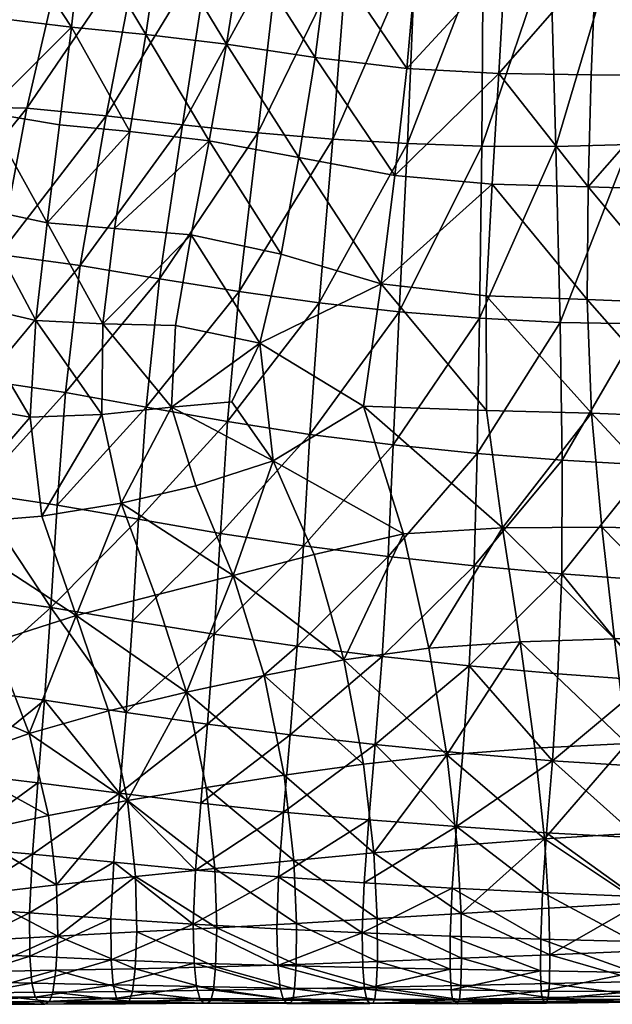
# Model space of a CAD drawing. Header units: inches. Extents: x -1 to 113, y -64 to 1.
# Tile 7 of 236: x 6.72 to 11.39, y -64.03 to -56.27. Entities that reach past the tile are written whole.
import ezdxf

# ---------------------------------------------------------------- set-up
doc = ezdxf.new("R2010")
doc.units = ezdxf.units.IN
doc.header["$MEASUREMENT"] = 0
doc.layers.add('AFUCH-3-STUP', color=5, linetype='Continuous')

msp = doc.modelspace()

# ---------------------------------------------------------------- meshes
at = {"layer": 'AFUCH-3-STUP'}
mesh = msp.add_polyface(dxfattribs=at)
corners = [(7.872, -54.2899, 13.1435), (8.3829, -54.2812, 13.1435), (8.2226, -55.6777, 13.1419), (7.6671, -55.655, 13.1418), (8.8869, -54.2704, 13.1434), (8.7667, -55.6956, 13.1418), (9.3878, -54.2563, 13.1433), (9.3064, -55.7043, 13.1417), (9.8865, -54.239, 13.1432), (9.8424, -55.7033, 13.1416), (10.383, -54.2194, 13.1432), (10.3746, -55.6946, 13.1415), (10.8776, -54.1948, 13.1431), (10.9042, -55.6735, 13.1415), (11.2624, -55.8111, 17.3066), (10.5484, -55.8102, 17.2706), (10.4991, -56.6894, 17.2512), (10.5918, -54.9206, 17.2859), (10.6322, -54.0249, 17.2999), (11.3023, -54.9183, 17.3221), (9.9077, -54.9125, 17.2455), (9.8498, -55.7923, 17.2301), (9.9515, -54.021, 17.2601), (9.2371, -54.8827, 17.1976), (9.7736, -56.6519, 17.2122), (9.1562, -55.7405, 17.1783), (9.0491, -56.5644, 17.1561), (8.4763, -55.6661, 17.1082), (8.352, -56.46, 17.0823), (7.8311, -55.5986, 17.0293), (7.7164, -56.3821, 17.0038), (8.5728, -54.834, 17.1289), (7.9219, -54.7847, 17.0464), (7.2849, -54.7456, 16.9428), (8.6351, -53.9762, 17.1436), (7.9816, -53.9468, 17.058), (10.363, -57.2626, 13.1763), (9.7784, -57.2422, 13.1768), (9.1903, -57.2083, 13.1797), (8.5987, -57.1574, 13.1848), (8.0041, -57.0939, 13.1886), (7.4021, -57.0243, 13.1969)]
mesh.append_faces([[corners[k] for k in face] for face in [(0, 1, 2), (2, 3, 0), (1, 4, 5), (5, 2, 1), (4, 6, 7), (7, 5, 4), (6, 8, 9), (9, 7, 6), (8, 10, 11), (11, 9, 8), (10, 12, 13), (13, 11, 10), (14, 15, 16), (17, 15, 14), (18, 17, 19), (17, 20, 21), (21, 15, 17), (17, 18, 22), (22, 20, 17), (23, 20, 22), (24, 21, 25), (15, 21, 24), (26, 25, 27), (28, 27, 29), (29, 30, 28), (21, 20, 23), (23, 25, 21), (25, 23, 31), (31, 27, 25), (27, 31, 32), (32, 29, 27), (29, 32, 33), (34, 31, 23), (35, 32, 31), (36, 11, 13), (37, 9, 11), (38, 7, 9), (39, 5, 7), (40, 2, 5), (41, 3, 2)]], dxfattribs={"vtx0": -1, "vtx1": -1, "vtx2": -1})
mesh = msp.add_polyface(dxfattribs=at)
corners = [(10.8776, -54.1948, 13.1431), (11.3702, -54.1633, 13.143), (11.4304, -55.6371, 13.1414), (10.9042, -55.6735, 13.1415), (11.8601, -54.1283, 13.1429), (11.9503, -55.5901, 13.1414), (12.3468, -54.0945, 13.1429), (12.4614, -55.5398, 13.1414), (12.8311, -54.0656, 13.1428), (12.9658, -55.4938, 13.1414), (13.3146, -54.0423, 13.1427), (13.469, -55.4572, 13.1413), (13.7985, -54.0242, 13.1427), (13.9754, -55.43, 13.1413), (14.2831, -54.0095, 13.1426), (14.4846, -55.4087, 13.1412), (14.9917, -55.3861, 13.1412), (12.7593, -55.8108, 17.3624), (11.9999, -55.8107, 17.3409), (11.9689, -56.7086, 17.3168), (11.2624, -55.8111, 17.3066), (15.1392, -55.773, 17.3728), (14.327, -55.7942, 17.3788), (14.2997, -56.7203, 17.3461), (13.535, -55.8066, 17.3766), (13.5062, -56.727, 17.3483), (14.3501, -54.8901, 17.4105), (13.5643, -54.9029, 17.4014), (12.7945, -54.9103, 17.3902), (12.7292, -56.7206, 17.3325), (12.0389, -54.9144, 17.3567), (11.3023, -54.9183, 17.3221), (10.5918, -54.9206, 17.2859), (13.5864, -54.0101, 17.4122), (12.8244, -54.0161, 17.4011), (12.0759, -54.0199, 17.3723), (11.3426, -54.0231, 17.3375), (13.2119, -57.1161, 13.166), (12.1026, -57.2142, 13.1719), (11.5292, -57.2502, 13.1742), (10.947, -57.2667, 13.174), (14.323, -57.0515, 13.1634), (13.7632, -57.0781, 13.1642)]
mesh.append_faces([[corners[k] for k in face] for face in [(0, 1, 2), (2, 3, 0), (1, 4, 5), (5, 2, 1), (4, 6, 7), (7, 5, 4), (6, 8, 9), (9, 7, 6), (8, 10, 11), (11, 9, 8), (10, 12, 13), (13, 11, 10), (12, 14, 15), (15, 13, 12), (16, 15, 14), (17, 18, 19), (19, 18, 20), (21, 22, 23), (22, 24, 25), (22, 26, 27), (27, 24, 22), (24, 27, 28), (28, 17, 24), (24, 17, 29), (17, 28, 30), (30, 18, 17), (18, 30, 31), (31, 20, 18), (20, 31, 32), (33, 27, 26), (34, 28, 27), (35, 30, 28), (36, 31, 30), (37, 9, 11), (7, 9, 37), (38, 5, 7), (39, 2, 5), (40, 3, 2), (41, 13, 15), (42, 11, 13)]], dxfattribs={"vtx0": -1, "vtx1": -1, "vtx2": -1})
mesh = msp.add_polyface(dxfattribs=at)
corners = [(7.3761, -58.6646, 16.9216), (7.4683, -57.9125, 16.9464), (6.9373, -57.8684, 16.8794), (8.0735, -57.9632, 17.0202), (6.8474, -58.6388, 16.8625), (6.3734, -57.7463, 16.7733), (6.2725, -58.5033, 16.7569), (5.7316, -57.5477, 16.6107), (5.6246, -58.252, 16.6003), (7.5891, -57.1479, 16.9757), (7.0335, -57.0948, 16.8966), (6.453, -56.998, 16.788), (5.8079, -56.8498, 16.6166), (5.0084, -58.0134, 16.4018), (5.1883, -56.7051, 16.3989), (5.8698, -56.1452, 16.622), (5.2579, -56.0366, 16.401), (6.5215, -56.2516, 16.8008), (5.9266, -55.4164, 16.6263), (7.1292, -56.3253, 16.9137), (7.7164, -56.3821, 17.0038), (7.8311, -55.5986, 17.0293), (7.2154, -55.5464, 16.9297), (6.5828, -55.491, 16.8121), (5.3154, -57.0473, 13.3153), (6.0941, -56.9482, 13.2457), (5.8857, -58.0709, 13.4001), (5.153, -58.0729, 13.4615), (5.625, -55.7945, 13.1603), (6.4402, -55.6507, 13.1407), (6.7764, -56.9628, 13.2105), (6.559, -58.1175, 13.3571), (7.6671, -55.655, 13.1418), (7.4021, -57.0243, 13.1969), (7.0849, -55.6345, 13.1415), (7.1963, -58.2051, 13.3402), (8.0041, -57.0939, 13.1886)]
mesh.append_faces([[corners[k] for k in face] for face in [(0, 1, 2), (3, 1, 0), (4, 2, 5), (6, 5, 7), (7, 8, 6), (2, 1, 9), (9, 10, 2), (2, 10, 11), (11, 5, 2), (5, 11, 12), (12, 7, 5), (13, 8, 7), (7, 12, 14), (12, 15, 16), (16, 14, 12), (12, 11, 17), (17, 15, 12), (16, 15, 18), (11, 10, 19), (19, 17, 11), (9, 20, 19), (19, 10, 9), (20, 21, 22), (22, 19, 20), (19, 22, 23), (23, 17, 19), (18, 15, 17), (24, 25, 26), (26, 27, 24), (24, 28, 29), (29, 25, 24), (26, 25, 30), (30, 31, 26), (32, 33, 30), (30, 34, 32), (34, 30, 25), (25, 29, 34), (35, 33, 36), (33, 35, 31), (31, 30, 33)]], dxfattribs={"vtx0": -1, "vtx1": -1, "vtx2": -1})
mesh = msp.add_polyface(dxfattribs=at)
corners = [(11.9689, -56.7086, 17.3168), (12.7292, -56.7206, 17.3325), (12.7593, -55.8108, 17.3624), (11.9571, -57.6065, 17.2779), (12.7217, -57.6353, 17.295), (11.2269, -56.6994, 17.2875), (11.2017, -57.584, 17.2418), (11.2624, -55.8111, 17.3066), (13.5062, -56.727, 17.3483), (14.2997, -56.7203, 17.3461), (14.327, -55.7942, 17.3788), (13.535, -55.8066, 17.3766), (10.4991, -56.6894, 17.2512), (14.3256, -58.6077, 17.2456), (14.2924, -57.6631, 17.3066), (13.4997, -57.6573, 17.3005), (15.1026, -57.6515, 17.3009), (13.5275, -58.5867, 17.2461), (11.9706, -58.5034, 17.2214), (12.7439, -58.5469, 17.2342), (12.8816, -58.6281, 13.3501), (12.6619, -57.1646, 13.1689), (13.2119, -57.1161, 13.166), (13.4997, -58.5976, 13.3519), (12.2577, -58.6583, 13.3467), (12.1026, -57.2142, 13.1719), (13.7632, -57.0781, 13.1642), (14.1201, -58.5719, 13.3545), (13.469, -55.4572, 13.1413), (12.4614, -55.5398, 13.1414), (14.323, -57.0515, 13.1634), (14.7487, -58.5544, 13.3584), (11.1953, -58.4719, 17.1932), (11.9503, -55.5901, 13.1414), (11.5292, -57.2502, 13.1742), (11.4304, -55.6371, 13.1414), (10.947, -57.2667, 13.174), (11.622, -58.6652, 13.3426), (10.9819, -58.6534, 13.3384), (14.4846, -55.4087, 13.1412), (14.8886, -57.0305, 13.1631), (13.9754, -55.43, 13.1413)]
mesh.append_faces([[corners[k] for k in face] for face in [(0, 1, 2), (0, 3, 4), (4, 1, 0), (0, 5, 6), (6, 3, 0), (7, 5, 0), (8, 9, 10), (1, 8, 11), (12, 5, 7), (13, 14, 15), (16, 14, 13), (17, 15, 4), (4, 3, 18), (18, 19, 4), (4, 15, 8), (8, 1, 4), (20, 21, 22), (22, 23, 20), (20, 24, 25), (25, 21, 20), (22, 26, 27), (27, 23, 22), (28, 26, 22), (22, 21, 29), (27, 26, 30), (30, 31, 27), (9, 14, 16), (14, 9, 8), (8, 15, 14), (18, 3, 6), (6, 32, 18), (29, 21, 25), (33, 25, 34), (35, 34, 36), (25, 24, 37), (37, 34, 25), (34, 37, 38), (38, 36, 34), (39, 40, 30), (41, 30, 26)]], dxfattribs={"vtx0": -1, "vtx1": -1, "vtx2": -1})
mesh = msp.add_polyface(dxfattribs=at)
corners = [(7.4683, -57.9125, 16.9464), (8.0735, -57.9632, 17.0202), (8.2133, -57.2208, 17.0553), (7.5891, -57.1479, 16.9757), (9.5715, -58.3488, 17.1378), (10.3973, -58.4423, 17.1667), (10.4448, -57.5616, 17.2096), (9.6791, -57.4947, 17.1806), (8.9227, -57.3535, 17.1262), (8.7827, -58.1155, 17.087), (10.4991, -56.6894, 17.2512), (9.7736, -56.6519, 17.2122), (9.0491, -56.5644, 17.1561), (8.352, -56.46, 17.0823), (7.7164, -56.3821, 17.0038), (9.1562, -55.7405, 17.1783), (10.5484, -55.8102, 17.2706), (8.4763, -55.6661, 17.1082), (10.9042, -55.6735, 13.1415), (10.947, -57.2667, 13.174), (10.363, -57.2626, 13.1763), (10.3746, -55.6946, 13.1415), (9.7784, -57.2422, 13.1768), (9.8424, -55.7033, 13.1416), (9.1903, -57.2083, 13.1797), (9.3064, -55.7043, 13.1417), (8.5987, -57.1574, 13.1848), (8.7667, -55.6956, 13.1418), (8.0041, -57.0939, 13.1886), (8.2226, -55.6777, 13.1419), (7.4021, -57.0243, 13.1969), (10.9819, -58.6534, 13.3384), (10.3454, -58.6191, 13.3338), (9.7133, -58.5687, 13.3272), (9.0817, -58.4989, 13.3254), (8.4505, -58.4095, 13.3288), (7.8223, -58.3096, 13.3309), (7.1963, -58.2051, 13.3402), (11.1953, -58.4719, 17.1932), (11.2017, -57.584, 17.2418), (11.2269, -56.6994, 17.2875)]
mesh.append_faces([[corners[k] for k in face] for face in [(0, 1, 2), (2, 3, 0), (4, 5, 6), (6, 7, 4), (4, 7, 8), (8, 9, 4), (9, 8, 2), (2, 1, 9), (7, 6, 10), (10, 11, 7), (7, 11, 12), (12, 8, 7), (8, 12, 13), (13, 2, 8), (2, 13, 14), (14, 3, 2), (15, 12, 11), (11, 10, 16), (17, 13, 12), (18, 19, 20), (21, 20, 22), (23, 22, 24), (25, 24, 26), (27, 26, 28), (29, 28, 30), (19, 31, 32), (32, 20, 19), (20, 32, 33), (33, 22, 20), (22, 33, 34), (34, 24, 22), (24, 34, 35), (35, 26, 24), (26, 35, 36), (36, 28, 26), (28, 36, 37), (38, 39, 6), (6, 5, 38), (39, 40, 10), (10, 6, 39)]], dxfattribs={"vtx0": -1, "vtx1": -1, "vtx2": -1})
mesh = msp.add_polyface(dxfattribs=at)
corners = [(13.7291, -59.7948, 13.5363), (13.0497, -59.8022, 13.5287), (12.8816, -58.6281, 13.3501), (13.4997, -58.5976, 13.3519), (13.131, -60.7451, 13.691), (13.5275, -58.5867, 17.2461), (12.7439, -58.5469, 17.2342), (12.7888, -59.449, 17.1625), (13.5784, -59.5016, 17.1676), (12.7217, -57.6353, 17.295), (12.3666, -59.7998, 13.5173), (12.2577, -58.6583, 13.3467), (11.6805, -59.7783, 13.5069), (11.622, -58.6652, 13.3426), (12.4146, -60.7237, 13.6761), (11.6996, -60.6881, 13.6584), (10.5266, -60.2717, 17.0282), (11.3092, -60.2678, 17.0488), (11.2283, -59.3684, 17.1395), (10.4006, -59.3486, 17.1111), (10.6655, -61.1707, 16.9041), (11.41, -61.1492, 16.9274), (12.8516, -60.3256, 17.0693), (13.637, -60.3752, 17.0717), (12.1659, -61.1424, 16.9407), (12.9269, -61.1481, 16.9492), (12.0804, -60.2856, 17.0634), (12.0121, -59.3994, 17.1555), (11.9706, -58.5034, 17.2214), (11.1953, -58.4719, 17.1932), (10.9986, -59.7396, 13.4978), (10.9819, -58.6534, 13.3384), (10.3275, -59.6858, 13.4805), (10.9937, -60.6364, 13.6468), (10.303, -60.5723, 13.6273), (13.6929, -61.1594, 16.958), (10.3973, -58.4423, 17.1667)]
mesh.append_faces([[corners[k] for k in face] for face in [(0, 1, 2), (2, 3, 0), (4, 1, 0), (5, 6, 7), (7, 8, 5), (9, 6, 5), (10, 11, 2), (2, 1, 10), (10, 12, 13), (13, 11, 10), (10, 14, 15), (15, 12, 10), (10, 1, 4), (4, 14, 10), (16, 17, 18), (18, 19, 16), (16, 20, 21), (21, 17, 16), (8, 7, 22), (22, 23, 8), (24, 25, 22), (22, 26, 24), (24, 26, 17), (17, 21, 24), (26, 22, 7), (7, 27, 26), (26, 27, 18), (18, 17, 26), (27, 7, 6), (6, 28, 27), (27, 28, 29), (29, 18, 27), (13, 12, 30), (30, 31, 13), (31, 30, 32), (12, 15, 33), (33, 30, 12), (30, 33, 34), (35, 23, 22), (18, 29, 36)]], dxfattribs={"vtx0": -1, "vtx1": -1, "vtx2": -1})
mesh = msp.add_polyface(dxfattribs=at)
corners = [(7.9165, -59.3201, 16.9675), (7.3685, -59.3803, 16.9057), (7.5207, -60.0775, 16.9001), (8.1099, -59.9419, 16.9548), (7.9484, -58.6761, 16.9875), (7.3761, -58.6646, 16.9216), (6.8474, -58.6388, 16.8625), (6.8043, -59.4009, 16.849), (6.8947, -60.1817, 16.8506), (6.2725, -58.5033, 16.7569), (6.1653, -59.2888, 16.7392), (6.0704, -60.2484, 16.7295), (6.9373, -57.8684, 16.8794), (8.0735, -57.9632, 17.0202), (6.3734, -57.7463, 16.7733), (8.4027, -60.6484, 16.9255), (7.7901, -60.8033, 16.8948), (7.167, -60.9632, 16.8384), (6.5178, -61.1716, 16.7651), (5.8857, -58.0709, 13.4001), (6.559, -58.1175, 13.3571), (6.4423, -59.1102, 13.4969), (5.7731, -59.0443, 13.5312), (6.367, -59.9977, 13.6343), (7.0173, -60.0933, 13.6119), (6.9651, -60.9018, 13.7515), (6.3032, -60.8079, 13.7759), (7.0824, -59.2065, 13.4746), (7.6581, -60.2052, 13.6042), (7.6103, -61.0097, 13.7416), (7.7168, -59.3214, 13.4675), (7.8223, -58.3096, 13.3309), (8.4505, -58.4095, 13.3288), (7.1963, -58.2051, 13.3402), (8.3586, -59.4352, 13.4637), (8.303, -60.3172, 13.5977), (8.2539, -61.1119, 13.7464)]
mesh.append_faces([[corners[k] for k in face] for face in [(0, 1, 2), (2, 3, 0), (0, 4, 5), (5, 1, 0), (1, 5, 6), (6, 7, 1), (1, 7, 8), (8, 2, 1), (7, 6, 9), (9, 10, 7), (7, 10, 11), (11, 8, 7), (12, 6, 5), (5, 4, 13), (14, 9, 6), (15, 3, 2), (2, 16, 15), (17, 16, 2), (2, 8, 17), (17, 8, 11), (11, 18, 17), (19, 20, 21), (22, 21, 23), (23, 24, 25), (25, 26, 23), (23, 21, 27), (27, 24, 23), (25, 24, 28), (28, 29, 25), (30, 31, 32), (31, 30, 27), (27, 33, 31), (33, 27, 21), (21, 20, 33), (34, 35, 28), (28, 30, 34), (30, 28, 24), (24, 27, 30), (35, 36, 29), (29, 28, 35)]], dxfattribs={"vtx0": -1, "vtx1": -1, "vtx2": -1})
mesh = msp.add_polyface(dxfattribs=at)
corners = [(7.9165, -59.3201, 16.9675), (8.393, -59.2803, 17.0157), (8.615, -58.816, 17.0484), (7.9484, -58.6761, 16.9875), (8.1099, -59.9419, 16.9548), (8.719, -59.7452, 17.0071), (8.4027, -60.6484, 16.9255), (9.0421, -60.483, 16.9634), (9.2766, -61.3151, 16.8663), (9.4312, -59.3135, 17.0791), (9.7455, -60.3199, 17.0008), (8.7827, -58.1155, 17.087), (8.0735, -57.9632, 17.0202), (9.5715, -58.3488, 17.1378), (10.4006, -59.3486, 17.1111), (10.3973, -58.4423, 17.1667), (10.5266, -60.2717, 17.0282), (9.9473, -61.221, 16.888), (10.3275, -59.6858, 13.4805), (10.3454, -58.6191, 13.3338), (10.9819, -58.6534, 13.3384), (9.6657, -59.6196, 13.4692), (9.7133, -58.5687, 13.3272), (9.0092, -59.5368, 13.4618), (9.0817, -58.4989, 13.3254), (8.3586, -59.4352, 13.4637), (8.4505, -58.4095, 13.3288), (7.7168, -59.3214, 13.4675), (10.303, -60.5723, 13.6273), (10.9986, -59.7396, 13.4978), (9.6254, -60.5003, 13.6146), (8.9587, -60.4161, 13.6061), (8.303, -60.3172, 13.5977), (9.5779, -61.2865, 13.7655), (8.9081, -61.205, 13.7526), (8.2539, -61.1119, 13.7464), (11.2283, -59.3684, 17.1395)]
mesh.append_faces([[corners[k] for k in face] for face in [(0, 1, 2), (2, 3, 0), (0, 4, 5), (5, 1, 0), (6, 7, 5), (5, 4, 6), (8, 7, 6), (5, 9, 2), (2, 1, 5), (5, 7, 10), (10, 9, 5), (2, 11, 12), (12, 3, 2), (2, 9, 13), (13, 11, 2), (13, 9, 14), (14, 15, 13), (16, 10, 17), (16, 14, 9), (9, 10, 16), (10, 7, 8), (18, 19, 20), (19, 18, 21), (21, 22, 19), (22, 21, 23), (23, 24, 22), (24, 23, 25), (25, 26, 24), (26, 25, 27), (28, 18, 29), (18, 28, 30), (30, 21, 18), (21, 30, 31), (31, 23, 21), (23, 31, 32), (32, 25, 23), (33, 30, 28), (34, 31, 30), (35, 32, 31), (15, 14, 36)]], dxfattribs={"vtx0": -1, "vtx1": -1, "vtx2": -1})
mesh = msp.add_polyface(dxfattribs=at)
corners = [(8.4027, -60.6484, 16.9255), (8.6483, -61.4372, 16.8456), (9.2766, -61.3151, 16.8663), (10.1652, -62.6291, 14.0979), (10.2137, -62.0499, 13.9286), (10.9202, -62.11, 13.9443), (10.8746, -62.6793, 14.1099), (9.4735, -62.5767, 14.0741), (9.5243, -61.9813, 13.9159), (9.436, -63.0725, 14.2348), (10.8422, -63.1493, 14.2526), (10.2631, -61.3607, 13.7786), (10.8593, -62.7264, 16.6248), (10.7826, -62.01, 16.773), (10.0881, -62.0623, 16.7557), (10.1699, -62.7777, 16.6083), (10.6655, -61.1707, 16.9041), (9.9473, -61.221, 16.888), (9.4311, -62.1363, 16.7385), (9.5127, -62.8356, 16.5884), (10.5266, -60.2717, 17.0282), (9.7455, -60.3199, 17.0008), (10.303, -60.5723, 13.6273), (10.9937, -60.6364, 13.6468), (9.5779, -61.2865, 13.7655), (9.6254, -60.5003, 13.6146), (8.9081, -61.205, 13.7526), (8.9587, -60.4161, 13.6061), (8.2539, -61.1119, 13.7464), (8.8535, -61.9058, 13.9046), (8.2013, -61.8215, 13.9006), (8.8014, -62.514, 14.0648), (8.1483, -62.4439, 14.0593), (8.7622, -63.0246, 14.2275), (8.1062, -62.9726, 14.2207), (8.8053, -62.2242, 16.7141), (8.8816, -62.8972, 16.5704), (8.1902, -62.3196, 16.6863), (8.2588, -62.9585, 16.5525), (8.037, -61.5698, 16.8115)]
mesh.append_faces([[corners[k] for k in face] for face in [(0, 1, 2), (3, 4, 5), (5, 6, 3), (3, 7, 8), (8, 4, 3), (9, 7, 3), (3, 6, 10), (5, 4, 11), (12, 13, 14), (14, 15, 12), (14, 13, 16), (16, 17, 14), (14, 18, 19), (19, 15, 14), (14, 17, 2), (2, 18, 14), (17, 16, 20), (2, 17, 21), (11, 22, 23), (22, 11, 24), (25, 24, 26), (27, 26, 28), (11, 4, 8), (8, 24, 11), (24, 8, 29), (29, 26, 24), (26, 29, 30), (30, 28, 26), (8, 7, 31), (31, 29, 8), (29, 31, 32), (33, 31, 7), (31, 33, 34), (19, 18, 35), (35, 36, 19), (36, 35, 37), (37, 38, 36), (18, 2, 1), (1, 35, 18), (35, 1, 39)]], dxfattribs={"vtx0": -1, "vtx1": -1, "vtx2": -1})
mesh = msp.add_polyface(dxfattribs=at)
corners = [(13.1414, -61.5396, 13.8459), (13.131, -60.7451, 13.691), (13.8448, -60.7553, 13.702), (13.1153, -62.209, 14.0032), (13.8709, -61.5582, 13.8588), (13.0847, -62.7671, 14.1566), (13.8565, -62.2285, 14.0189), (10.9202, -62.11, 13.9443), (10.9645, -61.425, 13.7959), (11.6817, -61.4772, 13.8145), (11.6421, -62.1551, 13.9636), (10.2631, -61.3607, 13.7786), (11.5993, -62.7171, 14.1288), (10.8746, -62.6793, 14.1099), (12.4102, -61.5133, 13.8303), (12.3758, -62.1858, 13.9861), (11.6996, -60.6881, 13.6584), (12.4146, -60.7237, 13.6761), (10.9937, -60.6364, 13.6468), (12.3378, -62.7468, 14.1411), (10.8593, -62.7264, 16.6248), (11.578, -62.681, 16.64), (11.5073, -61.9735, 16.7947), (10.7826, -62.01, 16.773), (13.748, -61.8372, 16.8324), (13.0027, -61.8988, 16.8239), (13.0666, -62.5617, 16.6717), (13.6929, -61.1594, 16.958), (12.9269, -61.1481, 16.9492), (13.8137, -62.4509, 16.6957), (13.1107, -63.1111, 16.5113), (12.2518, -61.9402, 16.8089), (12.3185, -62.6318, 16.6528), (12.1659, -61.1424, 16.9407), (11.41, -61.1492, 16.9274), (10.6655, -61.1707, 16.9041), (12.8516, -60.3256, 17.0693)]
mesh.append_faces([[corners[k] for k in face] for face in [(0, 1, 2), (3, 0, 4), (5, 3, 6), (7, 8, 9), (9, 10, 7), (11, 8, 7), (7, 10, 12), (12, 13, 7), (9, 14, 15), (15, 10, 9), (9, 16, 17), (17, 14, 9), (9, 8, 18), (18, 16, 9), (10, 15, 19), (19, 12, 10), (17, 1, 0), (0, 14, 17), (14, 0, 3), (3, 15, 14), (15, 3, 5), (5, 19, 15), (20, 21, 22), (22, 23, 20), (24, 25, 26), (24, 27, 28), (28, 25, 24), (29, 26, 30), (26, 25, 31), (31, 32, 26), (25, 28, 33), (33, 31, 25), (31, 22, 21), (21, 32, 31), (31, 33, 34), (34, 22, 31), (18, 8, 11), (22, 34, 35), (35, 23, 22), (36, 28, 27)]], dxfattribs={"vtx0": -1, "vtx1": -1, "vtx2": -1})
mesh = msp.add_polyface(dxfattribs=at)
corners = [(8.4027, -60.6484, 16.9255), (7.7901, -60.8033, 16.8948), (8.037, -61.5698, 16.8115), (8.6483, -61.4372, 16.8456), (7.167, -60.9632, 16.8384), (7.4206, -61.7172, 16.7732), (6.5178, -61.1716, 16.7651), (6.7956, -61.8949, 16.7218), (7.0121, -63.0874, 16.5085), (6.9489, -62.5413, 16.6277), (6.3228, -62.6782, 16.5866), (7.6348, -63.0214, 16.5297), (7.5715, -62.4238, 16.6601), (8.1902, -62.3196, 16.6863), (8.2588, -62.9585, 16.5525), (6.1705, -62.116, 16.6612), (5.9008, -61.5047, 16.6834), (6.9651, -60.9018, 13.7515), (7.6103, -61.0097, 13.7416), (7.5605, -61.7283, 13.9031), (6.9152, -61.6313, 13.9069), (6.2493, -61.5434, 13.9272), (6.3032, -60.8079, 13.7759), (6.8651, -62.2833, 14.0547), (6.2061, -62.204, 14.0824), (7.5076, -62.3654, 14.055), (8.1483, -62.4439, 14.0593), (8.1062, -62.9726, 14.2207), (7.4626, -62.9095, 14.2203), (8.2013, -61.8215, 13.9006), (6.8219, -62.8463, 14.2181), (6.1727, -62.7876, 14.2278), (8.2539, -61.1119, 13.7464), (8.8535, -61.9058, 13.9046), (8.8014, -62.514, 14.0648), (8.8053, -62.2242, 16.7141)]
mesh.append_faces([[corners[k] for k in face] for face in [(0, 1, 2), (2, 3, 0), (4, 5, 2), (2, 1, 4), (4, 6, 7), (7, 5, 4), (8, 9, 10), (8, 11, 12), (12, 9, 8), (12, 13, 2), (2, 5, 12), (12, 11, 14), (14, 13, 12), (12, 5, 7), (7, 9, 12), (9, 7, 15), (15, 10, 9), (7, 6, 16), (16, 15, 7), (17, 18, 19), (19, 20, 17), (17, 20, 21), (21, 22, 17), (20, 23, 24), (24, 21, 20), (20, 19, 25), (25, 23, 20), (25, 26, 27), (27, 28, 25), (25, 19, 29), (29, 26, 25), (25, 28, 30), (30, 23, 25), (23, 30, 31), (31, 24, 23), (32, 29, 19), (19, 18, 32), (26, 29, 33), (27, 26, 34), (2, 13, 35)]], dxfattribs={"vtx0": -1, "vtx1": -1, "vtx2": -1})
mesh = msp.add_polyface(dxfattribs=at)
corners = [(10.1147, -63.7521, 14.5679), (9.4254, -63.7409, 14.548), (9.421, -63.4677, 14.3856), (9.436, -63.0725, 14.2348), (10.1298, -63.1135, 14.2437), (8.7477, -63.4341, 14.3772), (8.7622, -63.0246, 14.2275), (8.7559, -63.7231, 14.5387), (8.0889, -63.3985, 14.3735), (8.0959, -63.7047, 14.5301), (8.7744, -63.9027, 14.7234), (9.4735, -62.5767, 14.0741), (10.1342, -63.9938, 15.0062), (9.4573, -63.9961, 14.9833), (9.4385, -63.9083, 14.7416), (8.7986, -63.988, 14.9623), (9.4821, -64.0243, 15.2715), (8.8269, -64.0244, 15.2439), (9.5041, -64.0206, 15.5739), (10.1529, -64.0112, 15.2994), (8.8531, -64.0188, 15.5479), (8.2019, -64.0223, 15.5238), (8.1398, -63.9833, 14.9417), (9.52, -63.9898, 15.8593), (8.873, -63.9974, 15.8393), (8.2277, -64.0015, 15.8183), (9.5319, -63.8963, 16.1027), (8.8884, -63.9084, 16.0866), (8.2486, -63.9193, 16.071), (9.5407, -63.6932, 16.2844), (8.9003, -63.7153, 16.2679), (8.2654, -63.7336, 16.2539), (9.5404, -63.3532, 16.4376), (8.9037, -63.3922, 16.4228), (8.2742, -63.4283, 16.4089), (9.5127, -62.8356, 16.5884), (8.8816, -62.8972, 16.5704), (8.2588, -62.9585, 16.5525), (8.1145, -63.89, 14.7114)]
mesh.append_faces([[corners[k] for k in face] for face in [(2, 3, 4), (6, 3, 2), (11, 3, 6), (13, 16, 17), (18, 16, 19), (16, 18, 20), (20, 17, 16), (17, 20, 21), (24, 20, 18), (29, 32, 33), (30, 33, 34), (32, 35, 36), (36, 33, 32), (33, 36, 37)]], dxfattribs={"vtx0": -1, "vtx1": -1, "vtx2": -1})
mesh.append_faces([[corners[k] for k in face] for face in [(2, 1, 7), (7, 5, 2), (6, 5, 8), (14, 1, 0), (14, 13, 15), (15, 10, 14), (16, 13, 12), (17, 15, 13), (18, 23, 24), (20, 24, 25), (23, 26, 27), (27, 24, 23), (24, 27, 28), (26, 29, 30), (30, 27, 26), (27, 30, 31), (33, 30, 29)]], dxfattribs={"vtx0": -1, "vtx2": -1})
mesh.append_faces([[corners[k] for k in face] for face in [(0, 1, 2), (2, 5, 6), (8, 5, 7), (9, 7, 10), (12, 13, 14), (14, 10, 7), (7, 1, 14), (22, 15, 17), (38, 10, 15)]], dxfattribs={"vtx1": -1, "vtx2": -1})
mesh = msp.add_polyface(dxfattribs=at)
corners = [(9.421, -63.4677, 14.3856), (10.1142, -63.4937, 14.3999), (10.1147, -63.7521, 14.5679), (10.1298, -63.1135, 14.2437), (10.1652, -62.6291, 14.0979), (9.436, -63.0725, 14.2348), (10.8422, -63.1493, 14.2526), (10.8282, -63.5163, 14.4117), (10.8279, -63.7664, 14.5795), (10.8593, -62.7264, 16.6248), (10.1699, -62.7777, 16.6083), (10.2016, -63.3135, 16.4558), (10.8936, -63.2719, 16.4699), (9.4385, -63.9083, 14.7416), (10.1219, -63.9161, 14.7585), (10.1342, -63.9938, 15.0062), (10.1529, -64.0112, 15.2994), (9.4821, -64.0243, 15.2715), (10.8421, -63.9917, 15.026), (10.8572, -64.0099, 15.3237), (10.8327, -63.9263, 14.7712), (10.8734, -64.0209, 15.6285), (10.1722, -64.0255, 15.6038), (9.5041, -64.0206, 15.5739), (10.8871, -63.9777, 15.9043), (10.187, -63.9917, 15.8855), (9.52, -63.9898, 15.8593), (10.897, -63.8668, 16.1321), (10.1981, -63.8812, 16.1153), (9.5319, -63.8963, 16.1027), (10.9012, -63.641, 16.314), (10.2052, -63.6671, 16.2969), (9.5407, -63.6932, 16.2844), (9.5404, -63.3532, 16.4376), (9.5127, -62.8356, 16.5884)]
mesh.append_faces([[corners[k] for k in face] for face in [(4, 3, 5), (6, 3, 4), (3, 6, 7), (9, 10, 11), (11, 12, 9), (15, 16, 17), (15, 18, 19), (19, 16, 15), (20, 18, 15), (19, 21, 22), (22, 16, 19), (16, 22, 23), (25, 22, 21), (26, 23, 22), (30, 12, 11), (31, 11, 33), (11, 10, 34), (34, 33, 11)]], dxfattribs={"vtx0": -1, "vtx1": -1, "vtx2": -1})
mesh.append_faces([[corners[k] for k in face] for face in [(3, 1, 0), (2, 14, 13), (15, 14, 20), (21, 24, 25), (22, 25, 26), (24, 27, 28), (28, 25, 24), (25, 28, 29), (29, 26, 25), (27, 30, 31), (31, 28, 27), (28, 31, 32), (32, 29, 28), (11, 31, 30), (33, 32, 31), (8, 20, 14), (14, 2, 8)]], dxfattribs={"vtx0": -1, "vtx2": -1})
mesh.append_faces([[corners[k] for k in face] for face in [(0, 1, 2), (7, 1, 3), (1, 7, 8), (8, 2, 1), (13, 14, 15)]], dxfattribs={"vtx1": -1, "vtx2": -1})
mesh = msp.add_polyface(dxfattribs=at)
corners = [(6.3683, -63.9396, 16.0323), (6.983, -63.9358, 16.0444), (7.0062, -63.761, 16.2268), (6.3897, -63.7748, 16.2129), (6.3377, -64.0108, 15.7696), (6.9548, -64.0089, 15.776), (6.4013, -63.5285, 16.3614), (5.7729, -63.5655, 16.3443), (7.021, -63.4939, 16.3785), (7.6348, -63.0214, 16.5297), (7.0121, -63.0874, 16.5085), (7.6308, -63.7496, 16.2414), (6.3887, -63.1613, 16.4841), (5.7532, -63.2433, 16.4536), (6.3228, -62.6782, 16.5866), (7.4626, -62.9095, 14.2203), (7.4401, -63.3555, 14.3647), (6.7986, -63.3092, 14.3628), (6.8219, -62.8463, 14.2181), (6.1573, -63.2656, 14.3778), (6.1727, -62.7876, 14.2278), (7.4426, -63.6802, 14.5221), (6.8003, -63.6517, 14.5182), (6.1645, -63.6256, 14.5218), (7.459, -63.8769, 14.6992), (6.8161, -63.8627, 14.688), (6.1826, -63.8489, 14.6851), (7.4834, -63.9818, 14.9228), (6.8416, -63.9753, 14.9085), (6.2101, -63.9702, 14.901), (6.8772, -64.0099, 15.1806), (6.2497, -64.0086, 15.1734), (6.9179, -64.028, 15.4801), (7.5161, -64.0175, 15.1966), (6.2958, -64.0304, 15.4722), (7.5516, -64.0261, 15.4996), (7.5836, -64.0049, 15.7953), (7.6093, -63.93, 16.0569)]
mesh.append_faces([[corners[k] for k in face] for face in [(9, 10, 8), (8, 10, 12), (6, 12, 13), (14, 12, 10), (15, 16, 17), (17, 18, 15), (18, 17, 19), (19, 20, 18), (22, 17, 16), (23, 19, 17), (28, 30, 31), (32, 30, 33), (30, 32, 34), (34, 31, 30), (5, 32, 35), (4, 34, 32)]], dxfattribs={"vtx0": -1, "vtx1": -1, "vtx2": -1})
mesh.append_faces([[corners[k] for k in face] for face in [(0, 4, 5), (5, 1, 0), (3, 6, 7), (8, 2, 11), (12, 6, 8), (16, 21, 22), (17, 22, 23), (21, 24, 25), (25, 22, 21), (22, 25, 26), (26, 23, 22), (24, 27, 28), (28, 25, 24), (25, 28, 29), (29, 26, 25), (30, 28, 27), (31, 29, 28), (32, 5, 4), (1, 5, 36), (2, 1, 37)]], dxfattribs={"vtx0": -1, "vtx2": -1})
mesh.append_faces([[corners[k] for k in face] for face in [(0, 1, 2), (2, 3, 0), (3, 2, 8), (8, 6, 3)]], dxfattribs={"vtx1": -1, "vtx2": -1})
mesh = msp.add_polyface(dxfattribs=at)
corners = [(10.8746, -62.6793, 14.1099), (11.5993, -62.7171, 14.1288), (11.5717, -63.1804, 14.2711), (10.8422, -63.1493, 14.2526), (11.5624, -63.5356, 14.4286), (10.8282, -63.5163, 14.4117), (11.5649, -63.7795, 14.5911), (10.8279, -63.7664, 14.5795), (12.3166, -63.2013, 14.289), (12.3149, -63.5486, 14.4419), (12.3222, -63.777, 14.608), (11.6143, -63.2293, 16.4836), (11.6263, -63.6085, 16.328), (12.3748, -63.5704, 16.3413), (11.6261, -63.8497, 16.1518), (11.578, -62.681, 16.64), (12.3577, -63.1802, 16.4943), (10.8593, -62.7264, 16.6248), (10.8936, -63.2719, 16.4699), (10.9012, -63.641, 16.314), (12.365, -63.9911, 15.672), (11.6064, -64.0129, 15.6501), (11.5919, -64.011, 15.3444), (11.579, -63.9901, 15.0432), (12.3405, -63.9834, 15.06), (10.8572, -64.0099, 15.3237), (10.8421, -63.9917, 15.026), (10.8734, -64.0209, 15.6285), (11.6185, -63.9638, 15.9232), (10.8871, -63.9777, 15.9043), (12.3747, -63.9451, 15.9455), (10.897, -63.8668, 16.1321), (12.3308, -63.92, 14.8027), (11.5708, -63.9285, 14.7856), (10.8327, -63.9263, 14.7712)]
mesh.append_faces([[corners[k] for k in face] for face in [(0, 1, 2), (2, 3, 0), (3, 2, 4), (8, 2, 1), (2, 8, 9), (15, 11, 16), (11, 15, 17), (17, 18, 11), (11, 18, 19), (20, 21, 22), (22, 23, 24), (22, 25, 26), (26, 23, 22), (22, 21, 27), (27, 25, 22), (28, 21, 20), (29, 27, 21), (32, 24, 23), (33, 23, 26)]], dxfattribs={"vtx0": -1, "vtx1": -1, "vtx2": -1})
mesh.append_faces([[corners[k] for k in face] for face in [(11, 12, 13), (21, 28, 29), (14, 28, 30), (28, 14, 31), (31, 29, 28), (14, 12, 19), (19, 31, 14), (10, 32, 33), (33, 6, 10), (6, 33, 34), (34, 7, 6), (23, 33, 32), (26, 34, 33)]], dxfattribs={"vtx0": -1, "vtx2": -1})
mesh.append_faces([[corners[k] for k in face] for face in [(4, 5, 3), (5, 4, 6), (6, 7, 5), (9, 4, 2), (4, 9, 10), (10, 6, 4), (13, 12, 14), (19, 12, 11)]], dxfattribs={"vtx1": -1, "vtx2": -1})
mesh = msp.add_polyface(dxfattribs=at)
corners = [(7.021, -63.4939, 16.3785), (7.6445, -63.4599, 16.3867), (7.6348, -63.0214, 16.5297), (7.6308, -63.7496, 16.2414), (7.4626, -62.9095, 14.2203), (8.1062, -62.9726, 14.2207), (8.0889, -63.3985, 14.3735), (7.4401, -63.3555, 14.3647), (8.0959, -63.7047, 14.5301), (7.4426, -63.6802, 14.5221), (8.7559, -63.7231, 14.5387), (8.7622, -63.0246, 14.2275), (8.1145, -63.89, 14.7114), (7.459, -63.8769, 14.6992), (8.7744, -63.9027, 14.7234), (8.2019, -64.0223, 15.5238), (8.1708, -64.0208, 15.2193), (8.8269, -64.0244, 15.2439), (8.1398, -63.9833, 14.9417), (8.2277, -64.0015, 15.8183), (8.8531, -64.0188, 15.5479), (8.2486, -63.9193, 16.071), (8.873, -63.9974, 15.8393), (8.2654, -63.7336, 16.2539), (8.8884, -63.9084, 16.0866), (8.2742, -63.4283, 16.4089), (8.9003, -63.7153, 16.2679), (8.2588, -62.9585, 16.5525), (8.9037, -63.3922, 16.4228), (7.4834, -63.9818, 14.9228), (8.7986, -63.988, 14.9623), (7.5161, -64.0175, 15.1966), (6.8772, -64.0099, 15.1806), (7.5516, -64.0261, 15.4996), (6.9179, -64.028, 15.4801), (7.5836, -64.0049, 15.7953), (6.9548, -64.0089, 15.776), (7.6093, -63.93, 16.0569), (6.983, -63.9358, 16.0444), (7.0062, -63.761, 16.2268)]
mesh.append_faces([[corners[k] for k in face] for face in [(0, 1, 2), (3, 1, 0), (4, 5, 6), (6, 7, 4), (9, 7, 6), (6, 5, 11), (15, 16, 17), (17, 16, 18), (19, 15, 20), (27, 25, 28), (18, 16, 31), (29, 31, 32), (16, 15, 33), (33, 31, 16), (31, 33, 34), (35, 33, 15), (23, 25, 1), (25, 27, 2), (2, 1, 25)]], dxfattribs={"vtx0": -1, "vtx1": -1, "vtx2": -1})
mesh.append_faces([[corners[k] for k in face] for face in [(6, 8, 9), (8, 12, 13), (13, 9, 8), (21, 19, 22), (23, 21, 24), (25, 23, 26), (12, 18, 29), (29, 13, 12), (31, 29, 18), (15, 19, 35), (33, 35, 36), (19, 21, 37), (37, 35, 19), (35, 37, 38), (21, 23, 3), (3, 37, 21), (37, 3, 39), (1, 3, 23)]], dxfattribs={"vtx0": -1, "vtx2": -1})
mesh.append_faces([[corners[k] for k in face] for face in [(10, 8, 6), (14, 12, 8), (30, 18, 12)]], dxfattribs={"vtx1": -1, "vtx2": -1})

doc.saveas('drawing.dxf')
